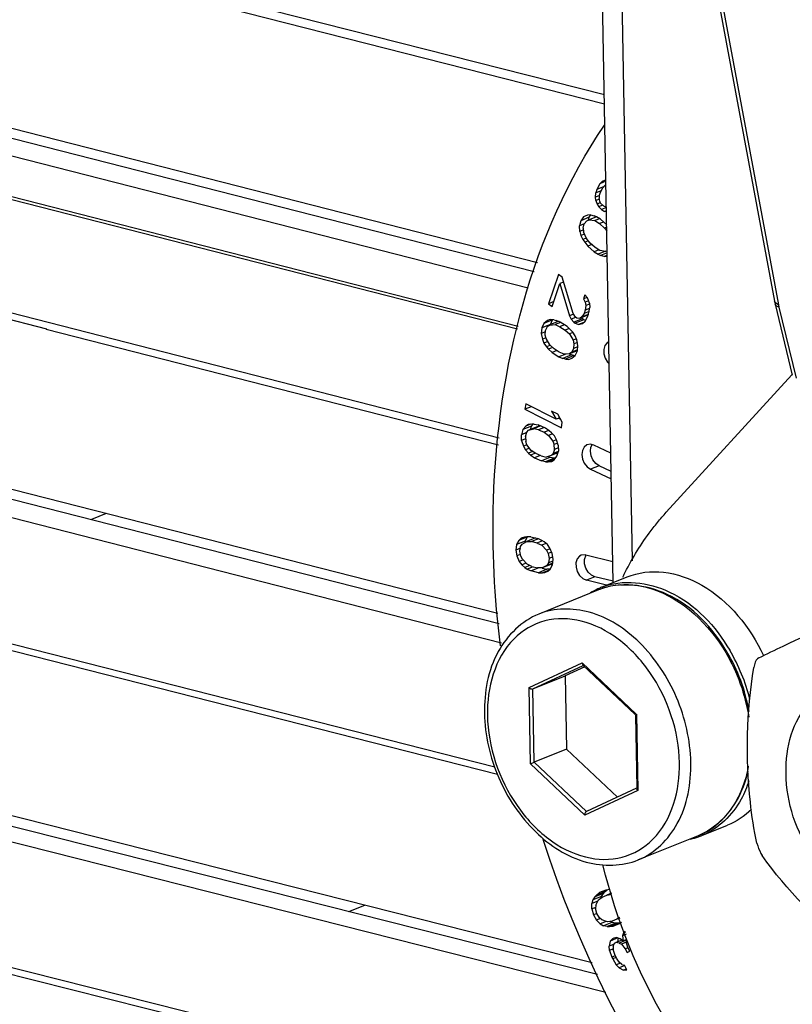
# Paper-space layout 'Sheet' of a CAD drawing. Header units: inches. Extents: x 0.2 to 10.8, y 0.2 to 8.3.
# Tile 211 of 256: x 1.277 to 1.393, y 6.544 to 6.691. Entities that reach past the tile are written whole.
import ezdxf

# ---------------------------------------------------------------- set-up
doc = ezdxf.new("R2010")
doc.units = ezdxf.units.IN
doc.header["$MEASUREMENT"] = 0
doc.layers.get('0').update_dxf_attribs({"lineweight": 5})
doc.layers.add('02___PRT_ALL_AXES', color=7, linetype='Continuous')

psp = doc.layouts.new('Sheet')

# ---------------------------------------------------------------- linework, layer by layer
at = {"color": 0, "linetype": 'ByBlock', "lineweight": -3}
for p, q in [((1.36609594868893, 6.607217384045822), (1.345831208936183, 7.724207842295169)), ((1.364775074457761, 6.68002384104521), (0.817720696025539, 6.819113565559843)), ((0.8185174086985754, 6.81765160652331), (1.364798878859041, 6.678711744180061)), ((0.8191333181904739, 6.79034299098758), (1.354308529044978, 6.653637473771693)), ((1.353409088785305, 6.651192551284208), (0.8178644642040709, 6.787936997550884)), ((1.365132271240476, 6.783825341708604), (1.390160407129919, 6.649248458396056)), ((1.365738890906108, 6.783282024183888), (1.390767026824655, 6.64870514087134)), ((1.351908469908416, 6.645461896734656), (0.8179754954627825, 6.781904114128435)), ((0.8182900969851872, 6.781446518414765), (1.351828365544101, 6.645102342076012)), ((1.365830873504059, 6.780068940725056), (1.368908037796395, 6.610455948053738)), ((1.349049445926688, 6.628792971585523), (0.8185871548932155, 6.764550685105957)), ((0.8193051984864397, 6.763265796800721), (1.281499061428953, 6.645114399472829)), ((1.354800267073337, 6.654974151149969), (1.017322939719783, 6.741159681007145)), ((0.8204357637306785, 6.736045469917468), (1.349046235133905, 6.601110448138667)), ((0.8191912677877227, 6.73364395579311), (1.349410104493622, 6.598230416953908)), ((1.348406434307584, 6.579642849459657), (0.819564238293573, 6.714491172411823)), ((0.8202804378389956, 6.713233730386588), (1.348828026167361, 6.578586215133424)), ((0.821267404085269, 6.685927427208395), (1.363767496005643, 6.548713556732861)), ((1.348861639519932, 6.602571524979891), (1.018338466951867, 6.686957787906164)), ((0.8202927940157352, 6.684009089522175), (1.36499302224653, 6.546032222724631)), ((1.364099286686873, 6.666766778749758), (1.363630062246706, 6.665921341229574)), ((1.365008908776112, 6.667134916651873), (1.364099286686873, 6.666766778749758)), ((1.364435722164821, 6.667088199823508), (1.364099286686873, 6.666766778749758)), ((1.364873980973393, 6.667308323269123), (1.364435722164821, 6.667088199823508)), ((1.364549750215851, 6.666154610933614), (1.364944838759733, 6.666581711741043)), ((1.365005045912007, 6.667347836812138), (1.364873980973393, 6.667308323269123)), ((1.365005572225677, 6.667318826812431), (1.364888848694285, 6.667271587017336)), ((1.363466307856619, 6.664772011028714), (1.363497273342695, 6.665397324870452)), ((1.363630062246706, 6.665921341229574), (1.363497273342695, 6.665397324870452)), ((1.364312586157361, 6.665727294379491), (1.363497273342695, 6.665397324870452)), ((1.364755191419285, 6.666376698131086), (1.363630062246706, 6.665921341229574)), ((1.364006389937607, 6.664890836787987), (1.364197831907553, 6.665520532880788)), ((1.364197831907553, 6.665520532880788), (1.364549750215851, 6.666154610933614)), ((1.378225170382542, 6.524042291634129), (0.8207083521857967, 6.664179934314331)), ((1.364040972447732, 6.66500458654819), (1.363466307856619, 6.664772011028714)), ((1.363493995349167, 6.664252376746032), (1.363466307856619, 6.664772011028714)), ((1.364034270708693, 6.66447103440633), (1.363493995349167, 6.664252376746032)), ((1.363493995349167, 6.664252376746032), (1.363682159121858, 6.663737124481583)), ((1.364187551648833, 6.66394166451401), (1.363682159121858, 6.663737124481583)), ((1.363682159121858, 6.663737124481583), (1.363928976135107, 6.663327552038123)), ((1.36451498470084, 6.663564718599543), (1.363928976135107, 6.663327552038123)), ((1.364006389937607, 6.664890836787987), (1.363990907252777, 6.664578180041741)), ((1.364077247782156, 6.664164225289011), (1.363990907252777, 6.664578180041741)), ((1.364222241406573, 6.66385595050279), (1.364077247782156, 6.664164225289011)), ((1.364629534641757, 6.663450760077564), (1.364222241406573, 6.66385595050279)), ((0.8214195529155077, 6.662964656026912), (1.379089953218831, 6.522859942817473)), ((1.362254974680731, 6.662095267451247), (1.36167674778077, 6.661821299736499)), ((1.362728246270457, 6.662146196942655), (1.362254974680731, 6.662095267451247)), ((1.362529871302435, 6.661762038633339), (1.362782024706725, 6.662106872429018)), ((1.362728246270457, 6.662146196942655), (1.36325431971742, 6.661991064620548)), ((1.363928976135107, 6.663327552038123), (1.364336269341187, 6.662922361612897)), ((1.365079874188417, 6.663223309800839), (1.364336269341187, 6.662922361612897)), ((1.364336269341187, 6.662922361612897), (1.364802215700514, 6.662622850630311)), ((1.364629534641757, 6.663450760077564), (1.365078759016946, 6.663284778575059)), ((1.365088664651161, 6.662738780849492), (1.364802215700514, 6.662622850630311)), ((1.365091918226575, 6.662559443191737), (1.364802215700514, 6.662622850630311)), ((1.361256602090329, 6.661246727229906), (1.361047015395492, 6.660483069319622)), ((1.361780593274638, 6.660779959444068), (1.361047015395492, 6.660483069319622)), ((1.36167674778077, 6.661821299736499), (1.361256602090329, 6.661246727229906)), ((1.362529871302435, 6.661762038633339), (1.361256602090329, 6.661246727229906)), ((1.361625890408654, 6.660121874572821), (1.361782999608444, 6.660774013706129)), ((1.361782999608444, 6.660774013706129), (1.362150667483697, 6.661237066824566)), ((1.362150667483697, 6.661237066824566), (1.362518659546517, 6.661382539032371)), ((1.362415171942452, 6.661344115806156), (1.362529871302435, 6.661762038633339)), ((1.363619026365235, 6.661827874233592), (1.362518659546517, 6.661382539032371)), ((1.362518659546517, 6.661382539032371), (1.363360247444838, 6.661261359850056)), ((1.363622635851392, 6.661818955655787), (1.36325431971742, 6.661991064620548)), ((1.364061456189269, 6.661545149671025), (1.363360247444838, 6.661261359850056)), ((1.363360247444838, 6.661261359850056), (1.364044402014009, 6.66080562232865)), ((1.364201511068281, 6.661457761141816), (1.363622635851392, 6.661818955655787)), ((1.364653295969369, 6.661052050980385), (1.364044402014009, 6.66080562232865)), ((1.364044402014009, 6.66080562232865), (1.364781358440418, 6.660143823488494)), ((1.365149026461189, 6.660606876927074), (1.364201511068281, 6.661457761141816)), ((1.361100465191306, 6.659641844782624), (1.361047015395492, 6.660483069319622)), ((1.36165194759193, 6.659865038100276), (1.361100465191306, 6.659641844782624)), ((1.361100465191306, 6.659641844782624), (1.361258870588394, 6.659023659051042)), ((1.36181969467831, 6.659250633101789), (1.361258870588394, 6.659023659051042)), ((1.361625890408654, 6.660121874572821), (1.361679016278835, 6.659598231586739)), ((1.362100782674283, 6.658584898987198), (1.361679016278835, 6.659598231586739)), ((1.365133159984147, 6.660286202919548), (1.364781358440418, 6.660143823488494)), ((1.364781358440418, 6.660143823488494), (1.365143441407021, 6.65971949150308)), ((1.361258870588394, 6.659023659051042), (1.361575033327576, 6.658422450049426)), ((1.362083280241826, 6.658628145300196), (1.361575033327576, 6.658422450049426)), ((1.361575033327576, 6.658422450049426), (1.36183839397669, 6.658027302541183)), ((1.362387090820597, 6.658249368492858), (1.36183839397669, 6.658027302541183)), ((1.36183839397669, 6.658027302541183), (1.362312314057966, 6.657443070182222)), ((1.362679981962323, 6.65790612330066), (1.362100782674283, 6.658584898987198)), ((1.36292120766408, 6.657689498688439), (1.362312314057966, 6.657443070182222)), ((1.363416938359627, 6.657244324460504), (1.362679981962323, 6.65790612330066)), ((1.362312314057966, 6.657443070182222), (1.363259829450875, 6.65659218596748)), ((1.363966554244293, 6.656878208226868), (1.363259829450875, 6.65659218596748)), ((1.363259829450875, 6.65659218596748), (1.363838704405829, 6.656230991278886)), ((1.364101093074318, 6.656788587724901), (1.363416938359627, 6.657244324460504)), ((1.364939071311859, 6.656676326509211), (1.363838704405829, 6.656230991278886)), ((1.363838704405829, 6.656230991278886), (1.364207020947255, 6.656058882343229)), ((1.364942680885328, 6.656667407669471), (1.364101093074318, 6.656788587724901)), ((1.365202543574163, 6.656461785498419), (1.364207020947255, 6.656058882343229)), ((1.36519698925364, 6.656767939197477), (1.364942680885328, 6.656667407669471)), ((1.364733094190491, 6.655903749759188), (1.364207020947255, 6.656058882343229)), ((1.365157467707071, 6.656075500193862), (1.364733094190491, 6.655903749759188)), ((1.364733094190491, 6.655903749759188), (1.365206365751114, 6.655954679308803)), ((1.357910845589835, 6.653223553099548), (1.356454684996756, 6.648856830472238)), ((1.357008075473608, 6.64845174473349), (1.358140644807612, 6.651848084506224)), ((1.358464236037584, 6.6528184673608), (1.357910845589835, 6.653223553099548)), ((1.358689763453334, 6.652070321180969), (1.358140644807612, 6.651848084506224)), ((1.358140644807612, 6.651848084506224), (1.359564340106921, 6.647033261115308)), ((1.36009861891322, 6.647396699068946), (1.358464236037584, 6.6528184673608)), ((1.358618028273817, 6.652041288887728), (1.358660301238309, 6.652168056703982)), ((1.357250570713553, 6.649178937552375), (1.356454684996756, 6.648856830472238)), ((1.36185480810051, 6.650185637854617), (1.361652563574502, 6.649579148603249)), ((1.362201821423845, 6.649801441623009), (1.361652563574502, 6.649579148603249)), ((1.361652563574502, 6.649579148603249), (1.36190369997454, 6.649093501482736)), ((1.3622570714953, 6.64974027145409), (1.36185480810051, 6.650185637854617)), ((1.362392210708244, 6.649291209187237), (1.36190369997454, 6.649093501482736)), ((1.36190369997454, 6.649093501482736), (1.362003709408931, 6.648567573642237)), ((1.362537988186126, 6.648931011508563), (1.3622570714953, 6.64974027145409)), ((1.362537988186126, 6.648931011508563), (1.362597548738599, 6.648283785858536)), ((1.39016040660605, 6.649248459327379), (1.390257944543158, 6.648793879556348)), ((1.390357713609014, 6.648921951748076), (1.390160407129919, 6.649248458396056)), ((1.390767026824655, 6.64870514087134), (1.390357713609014, 6.648921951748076)), ((1.356454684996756, 6.648856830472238), (1.357008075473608, 6.64845174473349)), ((1.360460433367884, 6.646830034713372), (1.36009861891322, 6.647396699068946)), ((1.36175034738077, 6.647394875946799), (1.361437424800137, 6.646869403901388)), ((1.361912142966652, 6.647880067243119), (1.36175034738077, 6.647394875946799)), ((1.362488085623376, 6.647693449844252), (1.36175034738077, 6.647394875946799)), ((1.362003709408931, 6.648567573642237), (1.361912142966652, 6.647880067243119)), ((1.362572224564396, 6.648147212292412), (1.361912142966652, 6.647880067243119)), ((1.362551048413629, 6.648789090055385), (1.362003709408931, 6.648567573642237)), ((1.362425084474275, 6.647353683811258), (1.362597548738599, 6.648283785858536)), ((1.390258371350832, 6.648792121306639), (1.392839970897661, 6.638169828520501)), ((1.390767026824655, 6.64870514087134), (1.390846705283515, 6.648334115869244)), ((1.390846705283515, 6.648334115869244), (1.393428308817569, 6.637711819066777)), ((1.357888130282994, 6.646174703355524), (1.355440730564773, 6.645238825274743)), ((1.355756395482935, 6.645920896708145), (1.355440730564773, 6.645238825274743)), ((1.357029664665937, 6.646436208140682), (1.355756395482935, 6.645920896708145)), ((1.356264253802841, 6.646330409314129), (1.355756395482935, 6.645920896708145)), ((1.356704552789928, 6.646488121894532), (1.356264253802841, 6.646330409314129)), ((1.357224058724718, 6.646446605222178), (1.356704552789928, 6.646488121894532)), ((1.356713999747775, 6.645754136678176), (1.357029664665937, 6.646436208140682)), ((1.357224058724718, 6.646446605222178), (1.357596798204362, 6.646352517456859)), ((1.35822266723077, 6.646044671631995), (1.357427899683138, 6.645723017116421)), ((1.358195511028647, 6.646111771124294), (1.357596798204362, 6.646352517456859)), ((1.358014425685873, 6.646184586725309), (1.357888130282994, 6.646174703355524)), ((1.359212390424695, 6.645451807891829), (1.358195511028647, 6.646111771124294)), ((1.360149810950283, 6.647270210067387), (1.359564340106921, 6.647033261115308)), ((1.359564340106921, 6.647033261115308), (1.359815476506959, 6.64654761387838)), ((1.360467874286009, 6.646811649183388), (1.359815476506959, 6.64654761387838)), ((1.359815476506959, 6.64654761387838), (1.360217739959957, 6.646102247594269)), ((1.361491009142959, 6.646617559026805), (1.360217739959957, 6.646102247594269)), ((1.360217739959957, 6.646102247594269), (1.360439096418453, 6.645940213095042)), ((1.361712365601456, 6.646455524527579), (1.360439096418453, 6.645940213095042)), ((1.360439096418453, 6.645940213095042), (1.360922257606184, 6.645737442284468)), ((1.360681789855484, 6.646668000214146), (1.360460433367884, 6.646830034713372)), ((1.361094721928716, 6.646667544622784), (1.360681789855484, 6.646668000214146)), ((1.361717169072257, 6.64605915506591), (1.360922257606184, 6.645737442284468)), ((1.362367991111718, 6.647182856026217), (1.361094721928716, 6.646667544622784)), ((1.361437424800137, 6.646869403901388), (1.361094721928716, 6.646667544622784)), ((1.361491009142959, 6.646617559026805), (1.361351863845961, 6.646771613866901)), ((1.362392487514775, 6.647255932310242), (1.361437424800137, 6.646869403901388)), ((1.361712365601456, 6.646455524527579), (1.361491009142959, 6.646617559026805)), ((1.361526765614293, 6.64589856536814), (1.361909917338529, 6.646221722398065)), ((1.361963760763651, 6.646350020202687), (1.361712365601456, 6.646455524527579)), ((1.361909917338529, 6.646221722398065), (1.362263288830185, 6.646868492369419)), ((1.362263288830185, 6.646868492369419), (1.362425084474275, 6.647353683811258)), ((1.281419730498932, 6.645062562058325), (1.348953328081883, 6.627798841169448)), ((1.355440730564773, 6.645238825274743), (1.355351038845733, 6.644410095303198)), ((1.35598945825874, 6.644668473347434), (1.355351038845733, 6.644410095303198)), ((1.355949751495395, 6.64416934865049), (1.356005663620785, 6.644872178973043)), ((1.356005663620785, 6.644872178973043), (1.35628754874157, 6.645428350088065)), ((1.35628754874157, 6.645428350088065), (1.356614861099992, 6.645659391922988)), ((1.356614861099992, 6.645659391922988), (1.357427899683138, 6.645723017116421)), ((1.356707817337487, 6.645697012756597), (1.356713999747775, 6.645754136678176)), ((1.357427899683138, 6.645723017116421), (1.358139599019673, 6.645408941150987)), ((1.358139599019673, 6.645408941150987), (1.358930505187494, 6.64489563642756)), ((1.358841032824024, 6.645692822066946), (1.358189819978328, 6.645429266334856)), ((1.359544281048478, 6.645144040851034), (1.358930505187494, 6.64489563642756)), ((1.358930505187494, 6.64489563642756), (1.359574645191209, 6.644329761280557)), ((1.359743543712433, 6.644959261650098), (1.359212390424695, 6.645451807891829)), ((1.360080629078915, 6.644534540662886), (1.359574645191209, 6.644329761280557)), ((1.360048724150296, 6.644613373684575), (1.359743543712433, 6.644959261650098)), ((1.360433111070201, 6.64406825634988), (1.360048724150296, 6.644613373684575)), ((1.360922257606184, 6.645737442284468), (1.361526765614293, 6.64589856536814)), ((1.355351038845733, 6.644410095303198), (1.355521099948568, 6.643560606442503)), ((1.356025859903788, 6.643764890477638), (1.355521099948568, 6.643560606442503)), ((1.355521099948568, 6.643560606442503), (1.355758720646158, 6.642962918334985)), ((1.356333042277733, 6.64319535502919), (1.355758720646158, 6.642962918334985)), ((1.356074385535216, 6.643644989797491), (1.355949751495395, 6.64416934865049)), ((1.356617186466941, 6.642701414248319), (1.356074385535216, 6.643644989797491)), ((1.359574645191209, 6.644329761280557), (1.360117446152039, 6.643386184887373)), ((1.360622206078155, 6.643590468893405), (1.360117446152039, 6.643386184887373)), ((1.360117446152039, 6.643386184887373), (1.36024208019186, 6.642861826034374)), ((1.360751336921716, 6.643067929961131), (1.36024208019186, 6.642861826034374)), ((1.360670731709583, 6.643470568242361), (1.360433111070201, 6.64406825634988)), ((1.360840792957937, 6.642621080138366), (1.360670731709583, 6.643470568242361)), ((1.355758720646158, 6.642962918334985), (1.356143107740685, 6.642417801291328)), ((1.356649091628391, 6.642622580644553), (1.356143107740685, 6.642417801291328)), ((1.356143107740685, 6.642417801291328), (1.356448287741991, 6.642071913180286)), ((1.357054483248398, 6.642317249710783), (1.356448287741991, 6.642071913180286)), ((1.356448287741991, 6.642071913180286), (1.356979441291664, 6.64157936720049)), ((1.357261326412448, 6.642135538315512), (1.356617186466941, 6.642701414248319)), ((1.357680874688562, 6.641863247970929), (1.356979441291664, 6.64157936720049)), ((1.356979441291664, 6.64157936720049), (1.357996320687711, 6.640919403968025)), ((1.358052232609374, 6.641622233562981), (1.357261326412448, 6.642135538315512)), ((1.358763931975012, 6.641308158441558), (1.358052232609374, 6.641622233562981)), ((1.360732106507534, 6.641839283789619), (1.359576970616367, 6.641371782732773)), ((1.359904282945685, 6.6416028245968), (1.359576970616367, 6.641371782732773)), ((1.360186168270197, 6.642158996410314), (1.359904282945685, 6.6416028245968)), ((1.360768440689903, 6.641952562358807), (1.359904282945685, 6.6416028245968)), ((1.36024208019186, 6.642861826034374), (1.360186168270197, 6.642158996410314)), ((1.360818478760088, 6.642414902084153), (1.360186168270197, 6.642158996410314)), ((1.360435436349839, 6.641110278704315), (1.360751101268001, 6.641792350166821)), ((1.360751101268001, 6.641792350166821), (1.360840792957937, 6.642621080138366)), ((1.359003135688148, 6.641326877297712), (1.357996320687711, 6.640919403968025)), ((1.357996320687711, 6.640919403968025), (1.358595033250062, 6.640678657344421)), ((1.359868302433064, 6.641193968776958), (1.358595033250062, 6.640678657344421)), ((1.358967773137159, 6.640584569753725), (1.358595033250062, 6.640678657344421)), ((1.359576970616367, 6.641371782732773), (1.358763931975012, 6.641308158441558)), ((1.360241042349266, 6.641099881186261), (1.358967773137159, 6.640584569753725)), ((1.358967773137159, 6.640584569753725), (1.359487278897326, 6.640543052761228)), ((1.359487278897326, 6.640543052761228), (1.359927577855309, 6.640700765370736)), ((1.359868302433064, 6.641193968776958), (1.359555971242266, 6.641319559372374)), ((1.360241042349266, 6.641099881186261), (1.359868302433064, 6.641193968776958)), ((1.359927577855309, 6.640700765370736), (1.360435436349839, 6.641110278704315)), ((1.360433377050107, 6.641084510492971), (1.360241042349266, 6.641099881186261)), ((1.362974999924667, 6.550447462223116), (1.020009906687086, 6.63723495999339)), ((1.353038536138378, 6.633878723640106), (1.352912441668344, 6.63307934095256)), ((1.353864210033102, 6.633464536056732), (1.352912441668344, 6.63307934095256)), ((1.352912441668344, 6.63307934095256), (1.358372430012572, 6.630340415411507)), ((1.357569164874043, 6.631605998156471), (1.353038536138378, 6.633878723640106)), ((1.357811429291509, 6.632347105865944), (1.3568820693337, 6.632813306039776)), ((1.3568820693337, 6.632813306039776), (1.357569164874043, 6.631605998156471)), ((1.358108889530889, 6.631824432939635), (1.357569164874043, 6.631605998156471)), ((1.358498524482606, 6.631139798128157), (1.357811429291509, 6.632347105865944)), ((1.358266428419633, 6.631547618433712), (1.357890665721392, 6.631736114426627)), ((1.352620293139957, 6.630052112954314), (1.352407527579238, 6.629290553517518)), ((1.353051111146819, 6.63057365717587), (1.352620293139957, 6.630052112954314)), ((1.353893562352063, 6.630567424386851), (1.352620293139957, 6.630052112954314)), ((1.353767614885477, 6.630863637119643), (1.353051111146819, 6.63057365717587)), ((1.353450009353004, 6.630823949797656), (1.353051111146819, 6.63057365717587)), ((1.353189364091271, 6.629655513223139), (1.353471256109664, 6.629958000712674)), ((1.353949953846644, 6.630886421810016), (1.353450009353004, 6.630823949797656)), ((1.35474452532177, 6.630473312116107), (1.353471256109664, 6.629958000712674)), ((1.353471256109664, 6.629958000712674), (1.354237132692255, 6.630187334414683)), ((1.353755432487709, 6.630073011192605), (1.353893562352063, 6.630567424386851)), ((1.353893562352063, 6.630567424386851), (1.354147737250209, 6.63087512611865)), ((1.35431693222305, 6.63086546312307), (1.353949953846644, 6.630886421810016)), ((1.355243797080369, 6.630594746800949), (1.354237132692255, 6.630187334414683)), ((1.35495512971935, 6.630009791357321), (1.354237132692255, 6.630187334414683)), ((1.35431693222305, 6.63086546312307), (1.354917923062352, 6.630740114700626)), ((1.355206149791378, 6.630611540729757), (1.35474452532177, 6.630473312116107)), ((1.35597097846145, 6.630270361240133), (1.354917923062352, 6.630740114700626)), ((1.355794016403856, 6.630349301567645), (1.35495512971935, 6.630009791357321)), ((1.35495512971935, 6.630009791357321), (1.35577417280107, 6.629644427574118)), ((1.356466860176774, 6.629924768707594), (1.35577417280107, 6.629644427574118)), ((1.356540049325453, 6.629873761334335), (1.35597097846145, 6.630270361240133)), ((1.35687510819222, 6.629581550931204), (1.356540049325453, 6.629873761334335)), ((1.358372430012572, 6.630340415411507), (1.358498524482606, 6.631139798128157)), ((1.353171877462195, 6.629599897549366), (1.352407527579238, 6.629290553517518)), ((1.352428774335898, 6.628424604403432), (1.352407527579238, 6.629290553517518)), ((1.353011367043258, 6.628660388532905), (1.352428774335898, 6.628424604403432)), ((1.352428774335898, 6.628424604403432), (1.352699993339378, 6.627589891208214)), ((1.352992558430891, 6.629029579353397), (1.353189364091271, 6.629655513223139)), ((1.352992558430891, 6.629029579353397), (1.353029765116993, 6.628299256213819)), ((1.353215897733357, 6.627787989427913), (1.353029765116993, 6.628299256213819)), ((1.35577417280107, 6.629644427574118), (1.356460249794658, 6.629195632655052)), ((1.357019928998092, 6.629422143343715), (1.356460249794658, 6.629195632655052)), ((1.356460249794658, 6.629195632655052), (1.357098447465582, 6.628339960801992)), ((1.3573112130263, 6.629101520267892), (1.35687510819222, 6.629581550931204)), ((1.357610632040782, 6.628547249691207), (1.357098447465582, 6.628339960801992)), ((1.357098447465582, 6.628339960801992), (1.357284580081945, 6.627828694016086)), ((1.357614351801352, 6.628538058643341), (1.3573112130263, 6.629101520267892)), ((1.357885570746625, 6.627703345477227), (1.357614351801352, 6.628538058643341)), ((1.353212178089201, 6.62779718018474), (1.352699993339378, 6.627589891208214)), ((1.352699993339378, 6.627589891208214), (1.353003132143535, 6.627026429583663)), ((1.353602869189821, 6.627269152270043), (1.353003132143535, 6.627026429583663)), ((1.353003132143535, 6.627026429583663), (1.353439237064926, 6.62654639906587)), ((1.35385409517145, 6.626932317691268), (1.353215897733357, 6.627787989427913)), ((1.354540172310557, 6.62648352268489), (1.35385409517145, 6.626932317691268)), ((1.357321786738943, 6.627098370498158), (1.357124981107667, 6.626472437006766)), ((1.357757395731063, 6.628020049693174), (1.357284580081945, 6.627828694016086)), ((1.357321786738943, 6.627098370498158), (1.357284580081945, 6.627828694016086)), ((1.357894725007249, 6.627330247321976), (1.357321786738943, 6.627098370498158)), ((1.357694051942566, 6.626075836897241), (1.357906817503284, 6.626837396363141)), ((1.357885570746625, 6.627703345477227), (1.357906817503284, 6.626837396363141)), ((1.362763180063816, 6.627445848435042), (1.362937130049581, 6.627790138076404)), ((1.36574534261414, 6.626542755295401), (1.363186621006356, 6.627728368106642)), ((1.354059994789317, 6.626797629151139), (1.353439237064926, 6.62654639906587)), ((1.353439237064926, 6.62654639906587), (1.353774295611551, 6.626254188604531)), ((1.354464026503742, 6.626533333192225), (1.353774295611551, 6.626254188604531)), ((1.353774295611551, 6.626254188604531), (1.354343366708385, 6.625857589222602)), ((1.355182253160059, 6.626197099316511), (1.354343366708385, 6.625857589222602)), ((1.354343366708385, 6.625857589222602), (1.355396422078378, 6.625387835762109)), ((1.355359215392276, 6.626118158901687), (1.354540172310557, 6.62648352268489)), ((1.355359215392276, 6.626118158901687), (1.356077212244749, 6.625940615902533)), ((1.356628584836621, 6.625886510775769), (1.355396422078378, 6.625387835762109)), ((1.35599741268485, 6.625262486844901), (1.355396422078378, 6.625387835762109)), ((1.357270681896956, 6.625777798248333), (1.35599741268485, 6.625262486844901)), ((1.356843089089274, 6.626169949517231), (1.356077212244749, 6.625940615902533)), ((1.357245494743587, 6.62559812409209), (1.356364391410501, 6.625241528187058)), ((1.356669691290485, 6.625903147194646), (1.356381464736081, 6.6260317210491)), ((1.357270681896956, 6.625777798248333), (1.356669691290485, 6.625903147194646)), ((1.357832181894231, 6.626570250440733), (1.356843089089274, 6.626169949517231)), ((1.357124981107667, 6.626472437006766), (1.356843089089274, 6.626169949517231)), ((1.35686433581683, 6.625304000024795), (1.357263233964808, 6.625554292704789)), ((1.357891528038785, 6.626782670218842), (1.357124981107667, 6.626472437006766)), ((1.357263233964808, 6.625554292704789), (1.357694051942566, 6.626075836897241)), ((1.357439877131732, 6.625768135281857), (1.357270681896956, 6.625777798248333)), ((1.35599741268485, 6.625262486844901), (1.356364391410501, 6.625241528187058)), ((1.356364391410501, 6.625241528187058), (1.35686433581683, 6.625304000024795)), ((1.363992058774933, 6.624646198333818), (1.362718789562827, 6.624130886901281)), ((1.362718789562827, 6.624130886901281), (1.365815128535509, 6.622696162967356)), ((1.365794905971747, 6.623810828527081), (1.363992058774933, 6.624646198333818)), ((1.290367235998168, 6.617504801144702), (1.288223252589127, 6.616636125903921)), ((1.353294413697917, 6.614019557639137), (1.352021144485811, 6.613504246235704)), ((1.352367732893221, 6.61384233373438), (1.352021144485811, 6.613504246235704)), ((1.352835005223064, 6.614009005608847), (1.352367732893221, 6.61384233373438)), ((1.353186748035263, 6.614062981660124), (1.352835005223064, 6.614009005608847)), ((1.3529529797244, 6.613397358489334), (1.353294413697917, 6.614019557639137)), ((1.353774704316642, 6.614058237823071), (1.353186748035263, 6.614062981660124)), ((1.354472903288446, 6.613868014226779), (1.353199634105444, 6.613352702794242)), ((1.353774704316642, 6.614058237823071), (1.35483766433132, 6.613793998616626)), ((1.354947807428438, 6.613740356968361), (1.353905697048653, 6.613318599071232)), ((1.355430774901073, 6.613505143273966), (1.35483766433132, 6.613793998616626)), ((1.351679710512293, 6.612882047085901), (1.351577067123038, 6.612059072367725)), ((1.352231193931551, 6.612323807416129), (1.351577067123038, 6.612059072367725)), ((1.352021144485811, 6.613504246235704), (1.351679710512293, 6.612882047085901)), ((1.3529529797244, 6.613397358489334), (1.351679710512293, 6.612882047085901)), ((1.352167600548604, 6.611912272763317), (1.352272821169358, 6.61259319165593)), ((1.352272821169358, 6.61259319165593), (1.35250130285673, 6.61296063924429)), ((1.35250130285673, 6.61296063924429), (1.353199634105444, 6.613352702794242)), ((1.352928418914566, 6.613200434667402), (1.3529529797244, 6.613397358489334)), ((1.353199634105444, 6.613352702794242), (1.353905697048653, 6.613318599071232)), ((1.354732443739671, 6.613113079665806), (1.353905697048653, 6.613318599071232)), ((1.354732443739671, 6.613113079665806), (1.355443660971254, 6.612794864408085)), ((1.355535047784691, 6.6134379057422), (1.354771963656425, 6.613129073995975)), ((1.355787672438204, 6.613275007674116), (1.355430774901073, 6.613505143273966)), ((1.356061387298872, 6.613044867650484), (1.355443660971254, 6.612794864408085)), ((1.355443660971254, 6.612794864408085), (1.356162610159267, 6.61205048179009)), ((1.356265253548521, 6.612873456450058), (1.355787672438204, 6.613275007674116)), ((1.356669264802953, 6.612255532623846), (1.356162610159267, 6.61205048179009)), ((1.356627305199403, 6.612359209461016), (1.356265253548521, 6.612873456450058)), ((1.356994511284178, 6.611560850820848), (1.356627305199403, 6.612359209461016)), ((1.351577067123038, 6.612059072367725), (1.351710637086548, 6.611177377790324)), ((1.35221419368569, 6.61138117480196), (1.351710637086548, 6.611177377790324)), ((1.351710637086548, 6.611177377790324), (1.352077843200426, 6.610379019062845)), ((1.352298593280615, 6.611172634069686), (1.352167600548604, 6.611912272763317)), ((1.352542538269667, 6.610687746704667), (1.352298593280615, 6.611172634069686)), ((1.353261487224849, 6.609943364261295), (1.352542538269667, 6.610687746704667)), ((1.356162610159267, 6.61205048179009), (1.356406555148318, 6.611565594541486)), ((1.356872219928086, 6.611754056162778), (1.356406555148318, 6.611565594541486)), ((1.356406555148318, 6.611565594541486), (1.356537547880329, 6.610825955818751)), ((1.356537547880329, 6.610825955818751), (1.35643232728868, 6.610145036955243)), ((1.357073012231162, 6.611042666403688), (1.356537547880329, 6.610825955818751)), ((1.357128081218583, 6.610679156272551), (1.356994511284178, 6.611560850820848)), ((1.357025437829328, 6.609856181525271), (1.357128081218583, 6.610679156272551)), ((1.362027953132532, 6.611346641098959), (1.361312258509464, 6.611305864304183)), ((1.361810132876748, 6.610666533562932), (1.362057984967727, 6.611339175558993)), ((1.362027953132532, 6.611346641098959), (1.366039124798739, 6.610349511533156)), ((1.352543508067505, 6.61056748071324), (1.352077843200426, 6.610379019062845)), ((1.352077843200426, 6.610379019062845), (1.352439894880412, 6.609864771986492)), ((1.353085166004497, 6.61012592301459), (1.352439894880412, 6.609864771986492)), ((1.352439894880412, 6.609864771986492), (1.352917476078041, 6.609463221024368)), ((1.353661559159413, 6.609764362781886), (1.352917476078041, 6.609463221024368)), ((1.352917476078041, 6.609463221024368), (1.353274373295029, 6.609233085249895)), ((1.353972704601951, 6.609625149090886), (1.353261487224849, 6.609943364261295)), ((1.354140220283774, 6.609583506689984), (1.353274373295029, 6.609233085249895)), ((1.353274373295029, 6.609233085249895), (1.353867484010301, 6.608944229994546)), ((1.355016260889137, 6.609409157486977), (1.353867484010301, 6.608944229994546)), ((1.353972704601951, 6.609625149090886), (1.354799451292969, 6.609419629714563)), ((1.355505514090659, 6.609385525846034), (1.354799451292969, 6.609419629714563)), ((1.356203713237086, 6.609195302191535), (1.35493044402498, 6.608679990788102)), ((1.35550161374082, 6.609369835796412), (1.356203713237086, 6.609195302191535)), ((1.356778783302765, 6.609900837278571), (1.355505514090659, 6.609385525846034)), ((1.356203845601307, 6.609777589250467), (1.355505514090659, 6.609385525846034)), ((1.35664073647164, 6.609191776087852), (1.356203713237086, 6.609195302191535)), ((1.35643232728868, 6.610145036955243), (1.356203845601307, 6.609777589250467)), ((1.35705879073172, 6.610123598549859), (1.356203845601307, 6.609777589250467)), ((1.356337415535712, 6.60889589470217), (1.356684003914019, 6.609233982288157)), ((1.357094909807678, 6.610413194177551), (1.35643232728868, 6.610145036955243)), ((1.356684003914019, 6.609233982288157), (1.357025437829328, 6.609856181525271)), ((1.356778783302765, 6.609900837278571), (1.357049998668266, 6.610053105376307)), ((1.35493044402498, 6.608679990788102), (1.353867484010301, 6.608944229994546)), ((1.35493044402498, 6.608679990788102), (1.35551840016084, 6.608675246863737)), ((1.356531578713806, 6.609085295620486), (1.35551840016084, 6.608675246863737)), ((1.35551840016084, 6.608675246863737), (1.355870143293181, 6.608729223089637)), ((1.355870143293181, 6.608729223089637), (1.356337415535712, 6.60889589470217)), ((1.363369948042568, 6.608073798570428), (1.362096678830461, 6.607558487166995)), ((1.366092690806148, 6.607396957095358), (1.363369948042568, 6.608073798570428)), ((1.365096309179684, 6.606812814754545), (1.362096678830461, 6.607558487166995)), ((1.353534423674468, 6.591524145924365), (1.361449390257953, 6.59521737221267)), ((1.354101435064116, 6.591331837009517), (1.361591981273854, 6.594827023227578)), ((1.361838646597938, 6.594642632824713), (1.358939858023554, 6.59329002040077)), ((1.361449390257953, 6.59521737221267), (1.36953155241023, 6.587574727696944)), ((1.361449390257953, 6.59521737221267), (1.361551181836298, 6.594914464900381)), ((1.361585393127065, 6.594882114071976), (1.369394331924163, 6.587497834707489)), ((1.354101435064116, 6.591331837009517), (1.358939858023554, 6.59329002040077)), ((1.358939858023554, 6.59329002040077), (1.359138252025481, 6.582354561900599)), ((1.353740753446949, 6.580151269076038), (1.353534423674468, 6.591524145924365)), ((1.354299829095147, 6.58039637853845), (1.354101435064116, 6.591331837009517)), ((1.369570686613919, 6.587537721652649), (1.369428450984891, 6.587465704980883)), ((1.369429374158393, 6.587414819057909), (1.3696270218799, 6.576520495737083)), ((1.369570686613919, 6.587537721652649), (1.369777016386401, 6.576164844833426)), ((1.359138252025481, 6.582354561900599), (1.354299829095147, 6.58039637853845)), ((1.359138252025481, 6.582354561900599), (1.366734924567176, 6.575171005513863)), ((1.353740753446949, 6.580151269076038), (1.354299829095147, 6.58039637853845)), ((1.353740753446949, 6.580151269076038), (1.361862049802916, 6.57247161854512)), ((1.354299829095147, 6.58039637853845), (1.362108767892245, 6.573012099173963)), ((1.369777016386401, 6.576164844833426), (1.361862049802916, 6.57247161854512)), ((1.3695931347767, 6.576504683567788), (1.362099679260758, 6.573008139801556)), ((1.369777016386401, 6.576164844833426), (1.369628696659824, 6.576428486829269)), ((1.364628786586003, 6.560797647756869), (1.363355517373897, 6.560282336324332)), ((1.364880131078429, 6.56106484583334), (1.363606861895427, 6.560549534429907)), ((1.36406378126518, 6.560902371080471), (1.363606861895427, 6.560549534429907)), ((1.364988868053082, 6.56128774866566), (1.36406378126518, 6.560902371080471)), ((1.364331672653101, 6.560348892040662), (1.364628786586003, 6.560797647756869)), ((1.364628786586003, 6.560797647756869), (1.364880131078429, 6.56106484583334)), ((1.364880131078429, 6.56106484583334), (1.365205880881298, 6.561316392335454)), ((1.365559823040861, 6.561363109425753), (1.364988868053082, 6.56128774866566)), ((1.365853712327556, 6.560827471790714), (1.365171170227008, 6.560551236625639)), ((1.365171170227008, 6.560551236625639), (1.365844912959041, 6.56066941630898)), ((1.3628978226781, 6.558466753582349), (1.362921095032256, 6.559288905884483)), ((1.363058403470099, 6.559833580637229), (1.362921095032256, 6.559288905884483)), ((1.363788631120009, 6.559640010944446), (1.362921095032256, 6.559288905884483)), ((1.364331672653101, 6.560348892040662), (1.363058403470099, 6.559833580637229)), ((1.363355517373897, 6.560282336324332), (1.363058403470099, 6.559833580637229)), ((1.363606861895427, 6.560549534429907), (1.363355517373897, 6.560282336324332)), ((1.363503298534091, 6.55904396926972), (1.363891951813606, 6.559855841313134)), ((1.363891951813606, 6.559855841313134), (1.364451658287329, 6.560251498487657)), ((1.364275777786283, 6.560127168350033), (1.364331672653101, 6.560348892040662)), ((1.364451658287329, 6.560251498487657), (1.365171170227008, 6.560551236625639)), ((1.326646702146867, 6.558091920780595), (1.328998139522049, 6.55905020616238)), ((1.363479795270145, 6.558702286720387), (1.3628978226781, 6.558466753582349)), ((1.3628978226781, 6.558466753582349), (1.363137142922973, 6.557591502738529)), ((1.363653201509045, 6.557800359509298), (1.363137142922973, 6.557591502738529)), ((1.363503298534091, 6.55904396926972), (1.36346877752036, 6.55854211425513)), ((1.363651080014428, 6.557805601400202), (1.36346877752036, 6.55854211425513)), ((1.364038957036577, 6.557154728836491), (1.363651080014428, 6.557805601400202)), ((1.363137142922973, 6.557591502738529), (1.363582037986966, 6.556801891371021)), ((1.364169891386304, 6.55703980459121), (1.363582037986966, 6.556801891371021)), ((1.363582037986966, 6.556801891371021), (1.364175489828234, 6.556236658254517)), ((1.364415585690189, 6.556824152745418), (1.364038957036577, 6.557154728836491)), ((1.365062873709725, 6.556595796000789), (1.364175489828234, 6.556236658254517)), ((1.364175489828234, 6.556236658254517), (1.364654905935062, 6.555948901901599)), ((1.365260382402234, 6.556526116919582), (1.364415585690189, 6.556824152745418)), ((1.365896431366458, 6.556451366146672), (1.364654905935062, 6.555948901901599)), ((1.366453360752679, 6.556358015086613), (1.365180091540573, 6.55584270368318)), ((1.365934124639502, 6.556644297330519), (1.365260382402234, 6.556526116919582)), ((1.366818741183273, 6.55634773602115), (1.365545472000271, 6.555832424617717)), ((1.365928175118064, 6.556464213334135), (1.365697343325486, 6.556602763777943)), ((1.366453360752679, 6.556358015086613), (1.365928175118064, 6.556464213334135)), ((1.366653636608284, 6.556944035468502), (1.365934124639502, 6.556644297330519)), ((1.36611642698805, 6.555907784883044), (1.367041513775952, 6.556293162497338)), ((1.366818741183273, 6.55634773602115), (1.366453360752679, 6.556358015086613)), ((1.367030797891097, 6.557210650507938), (1.366653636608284, 6.556944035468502)), ((1.367070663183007, 6.557112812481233), (1.366653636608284, 6.556944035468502)), ((1.367172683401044, 6.556394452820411), (1.366818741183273, 6.55634773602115)), ((1.367041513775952, 6.556293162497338), (1.367317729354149, 6.556506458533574)), ((1.365180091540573, 6.55584270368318), (1.364654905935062, 6.555948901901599)), ((1.365180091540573, 6.55584270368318), (1.365545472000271, 6.555832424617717)), ((1.365545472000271, 6.555832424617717), (1.36611642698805, 6.555907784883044)), ((1.367656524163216, 6.554894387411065), (1.367485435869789, 6.554468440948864)), ((1.367880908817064, 6.555124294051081), (1.367656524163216, 6.554894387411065)), ((1.367929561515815, 6.55500488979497), (1.367656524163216, 6.554894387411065)), ((1.365639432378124, 6.553679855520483), (1.365495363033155, 6.55293068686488)), ((1.366795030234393, 6.554147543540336), (1.365639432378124, 6.553679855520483)), ((1.365972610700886, 6.554021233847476), (1.365639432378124, 6.553679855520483)), ((1.366170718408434, 6.554123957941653), (1.365972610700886, 6.554021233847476)), ((1.36611670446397, 6.552915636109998), (1.366287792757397, 6.553341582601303)), ((1.366629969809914, 6.554193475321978), (1.366170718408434, 6.554123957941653)), ((1.366287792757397, 6.553341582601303), (1.366485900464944, 6.553444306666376)), ((1.367413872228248, 6.553819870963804), (1.366485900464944, 6.553444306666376)), ((1.367008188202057, 6.553377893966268), (1.366485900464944, 6.553444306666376)), ((1.366629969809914, 6.554193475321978), (1.367053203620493, 6.554075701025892)), ((1.366792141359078, 6.553568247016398), (1.366895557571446, 6.554106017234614)), ((1.368029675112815, 6.553791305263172), (1.367008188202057, 6.553377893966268)), ((1.367008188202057, 6.553377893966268), (1.367332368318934, 6.553208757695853)), ((1.367602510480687, 6.553686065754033), (1.367053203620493, 6.554075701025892)), ((1.3680531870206, 6.553500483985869), (1.367332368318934, 6.553208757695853)), ((1.368054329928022, 6.554698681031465), (1.367485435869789, 6.554468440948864)), ((1.367485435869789, 6.554468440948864), (1.367602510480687, 6.553686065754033)), ((1.368030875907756, 6.553859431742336), (1.367602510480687, 6.553686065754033)), ((1.368034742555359, 6.554078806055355), (1.36802574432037, 6.553568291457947)), ((1.368304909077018, 6.552701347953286), (1.36802574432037, 6.553568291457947)), ((1.366244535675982, 6.553233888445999), (1.365495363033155, 6.55293068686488)), ((1.365549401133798, 6.552284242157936), (1.365495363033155, 6.55293068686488)), ((1.366071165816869, 6.552495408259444), (1.365549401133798, 6.552284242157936)), ((1.365549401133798, 6.552284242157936), (1.365891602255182, 6.551281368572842)), ((1.36611670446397, 6.552915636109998), (1.366107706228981, 6.55240512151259)), ((1.366323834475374, 6.551674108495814), (1.366107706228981, 6.55240512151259)), ((1.367332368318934, 6.553208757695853), (1.367908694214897, 6.552495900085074)), ((1.368320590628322, 6.552662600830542), (1.367908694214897, 6.552495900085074)), ((1.367908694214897, 6.552495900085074), (1.368160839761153, 6.551952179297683)), ((1.368160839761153, 6.551952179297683), (1.368557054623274, 6.552157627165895)), ((1.368557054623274, 6.552157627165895), (1.368304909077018, 6.552701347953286)), ((1.366399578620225, 6.551486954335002), (1.365891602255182, 6.551281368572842)), ((1.365891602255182, 6.551281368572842), (1.36601767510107, 6.55100950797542)), ((1.366511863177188, 6.551209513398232), (1.36601767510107, 6.55100950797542)), ((1.36601767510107, 6.55100950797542), (1.366557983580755, 6.550109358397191)), ((1.366575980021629, 6.551130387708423), (1.366323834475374, 6.551674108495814)), ((1.367172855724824, 6.55035820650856), (1.366557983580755, 6.550109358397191)), ((1.366990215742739, 6.55050209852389), (1.366575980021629, 6.551130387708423)), ((1.367377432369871, 6.550197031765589), (1.366990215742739, 6.55050209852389)), ((1.366557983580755, 6.550109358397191), (1.367008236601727, 6.549668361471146)), ((1.367832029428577, 6.550001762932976), (1.367008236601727, 6.549668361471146)), ((1.367008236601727, 6.549668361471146), (1.367656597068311, 6.549330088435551)), ((1.367377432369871, 6.550197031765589), (1.367800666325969, 6.550079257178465)), ((1.368040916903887, 6.549485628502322), (1.367656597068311, 6.549330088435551)), ((1.367656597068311, 6.549330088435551), (1.368115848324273, 6.549399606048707)), ((1.368115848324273, 6.549399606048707), (1.367800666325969, 6.550079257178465))]:
    psp.add_line(p, q, dxfattribs=at)
for points in [[(1.390846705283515, 6.648334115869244), (1.390448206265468, 6.648515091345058), (1.390258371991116, 6.648792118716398)], [(1.365455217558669, 6.643165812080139), (1.365191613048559, 6.64301224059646), (1.364855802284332, 6.642596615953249), (1.364682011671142, 6.642026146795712), (1.364691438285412, 6.641370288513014), (1.364882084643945, 6.640708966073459), (1.365236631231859, 6.640112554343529), (1.365503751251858, 6.639859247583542)], [(1.362202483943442, 6.627783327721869), (1.362150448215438, 6.627760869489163), (1.361752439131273, 6.62744446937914), (1.361493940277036, 6.626943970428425), (1.361410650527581, 6.626321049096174), (1.361512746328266, 6.625651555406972), (1.361786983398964, 6.625016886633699), (1.362206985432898, 6.624485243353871), (1.362718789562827, 6.624130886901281)], [(1.363186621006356, 6.627728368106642), (1.362648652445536, 6.627861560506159), (1.362202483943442, 6.627783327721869)], [(1.363992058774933, 6.624646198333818), (1.363482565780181, 6.624998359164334), (1.363065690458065, 6.625523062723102), (1.362790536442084, 6.626151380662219), (1.362684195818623, 6.626820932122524), (1.362763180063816, 6.627445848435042)], [(1.361312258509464, 6.611305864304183), (1.361043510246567, 6.611148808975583), (1.360712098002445, 6.610736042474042), (1.360538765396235, 6.610165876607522), (1.360548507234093, 6.609509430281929), (1.360740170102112, 6.608846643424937), (1.361089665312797, 6.608257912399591), (1.36156236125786, 6.60780719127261), (1.362096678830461, 6.607558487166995)], [(1.363369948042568, 6.608073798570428), (1.362838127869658, 6.608320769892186), (1.362369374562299, 6.608765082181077), (1.362019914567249, 6.609347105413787), (1.361824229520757, 6.610009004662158), (1.361810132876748, 6.610666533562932)], [(1.387828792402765, 6.595968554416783), (1.38763427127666, 6.59582524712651), (1.387457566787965, 6.595599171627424), (1.387306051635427, 6.595304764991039), (1.387179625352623, 6.594940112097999), (1.387087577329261, 6.594519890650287)], [(1.353534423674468, 6.591524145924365), (1.353652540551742, 6.591431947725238), (1.353780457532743, 6.591364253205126), (1.353904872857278, 6.591324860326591), (1.354014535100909, 6.59131465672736), (1.354101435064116, 6.591331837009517)], [(1.361862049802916, 6.57247161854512), (1.3618738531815, 6.572622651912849), (1.361911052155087, 6.572762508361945), (1.361967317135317, 6.572879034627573), (1.362035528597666, 6.57296366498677), (1.362099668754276, 6.573008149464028)], [(1.387563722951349, 6.568274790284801), (1.38766801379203, 6.567896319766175), (1.387805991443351, 6.567510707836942), (1.387968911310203, 6.567136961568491), (1.388157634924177, 6.566774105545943), (1.388364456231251, 6.566442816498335)]]:
    psp.add_lwpolyline(points, dxfattribs=at)
for centre, radius, start, end in [((1.367859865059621, 6.596328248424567), 0.0105555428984, 102.0781985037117, 112.0070128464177), ((1.367935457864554, 6.595944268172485), 0.0109468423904, 93.80542495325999, 102.0445588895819)]:
    psp.add_arc(centre, radius, start, end, dxfattribs=at)
for points, knots in [([(1.349259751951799, 6.597755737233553), (1.348373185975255, 6.604972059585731), (1.346967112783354, 6.631592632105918), (1.353877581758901, 6.659402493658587), (1.364782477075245, 6.675516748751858)], [0, 0, 0, 0, 0.272022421, 1, 1, 1, 1]), ([(1.383078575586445, 6.596867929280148), (1.38097400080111, 6.600407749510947), (1.375603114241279, 6.606355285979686), (1.36708619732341, 6.607402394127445), (1.363904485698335, 6.606114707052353)], [0, 0, 0, 0, 0.5454129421, 1, 1, 1, 1]), ([(1.36720893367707, 6.606866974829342), (1.367289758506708, 6.606872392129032), (1.367451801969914, 6.606881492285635), (1.367614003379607, 6.606887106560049), (1.367695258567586, 6.606889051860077)], [0, 0, 0, 0, 0.4991610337, 1, 1, 1, 1]), ([(1.367695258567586, 6.606889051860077), (1.3690975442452, 6.606922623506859), (1.375395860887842, 6.605902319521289), (1.380424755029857, 6.600941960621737), (1.382894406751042, 6.596761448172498)], [0, 0, 0, 0, 0.2241364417, 1, 1, 1, 1]), ([(1.377684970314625, 6.580358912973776), (1.377624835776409, 6.583673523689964), (1.376101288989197, 6.590301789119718), (1.370741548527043, 6.598410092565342), (1.363222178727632, 6.603467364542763), (1.357317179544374, 6.60344861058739), (1.354991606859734, 6.602507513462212)], [0, 0, 0, 0, 0.2754014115, 0.5489396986, 0.7915874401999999, 1, 1, 1, 1]), ([(1.387828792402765, 6.595968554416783), (1.38904352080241, 6.596564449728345), (1.395104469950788, 6.599464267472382), (1.401206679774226, 6.602276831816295), (1.406094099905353, 6.604491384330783)], [0, 0, 0, 0, 0.2013792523, 1, 1, 1, 1]), ([(1.354991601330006, 6.602507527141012), (1.352442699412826, 6.601475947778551), (1.3478547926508, 6.596942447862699), (1.346822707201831, 6.590841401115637), (1.346879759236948, 6.58769669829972)], [0, 0, 0, 0, 0.4664558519, 1, 1, 1, 1]), ([(1.37599583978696, 6.580279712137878), (1.375909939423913, 6.58501453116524), (1.373508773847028, 6.592169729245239), (1.367280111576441, 6.598894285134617), (1.36168930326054, 6.601837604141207), (1.35579911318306, 6.60200352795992), (1.348913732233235, 6.597924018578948), (1.347242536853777, 6.591436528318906), (1.347315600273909, 6.587409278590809)], [0, 0, 0, 0, 0.2838364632, 0.4208675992, 0.5435384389, 0.6526921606, 0.7585799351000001, 1, 1, 1, 1]), ([(1.387563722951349, 6.568274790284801), (1.387097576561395, 6.570298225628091), (1.385830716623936, 6.578996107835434), (1.386008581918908, 6.587907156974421), (1.387087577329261, 6.594519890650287)], [0, 0, 0, 0, 0.236587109, 1, 1, 1, 1]), ([(1.346879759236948, 6.58769669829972), (1.346939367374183, 6.584411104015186), (1.348452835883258, 6.577840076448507), (1.3538177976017, 6.569783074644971), (1.361444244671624, 6.564755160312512), (1.367446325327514, 6.564827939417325), (1.369847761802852, 6.565799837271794)], [0, 0, 0, 0, 0.2721530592, 0.5424666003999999, 0.7854457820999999, 1, 1, 1, 1]), ([(1.347315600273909, 6.587409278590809), (1.347401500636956, 6.582674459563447), (1.349802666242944, 6.575519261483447), (1.356031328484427, 6.568794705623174), (1.361622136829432, 6.56585138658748), (1.367512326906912, 6.56568546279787), (1.374397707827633, 6.569764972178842), (1.376068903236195, 6.576252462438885), (1.37599583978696, 6.580279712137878)], [0, 0, 0, 0, 0.2838364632, 0.4208675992, 0.5435384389, 0.6526921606, 0.7585799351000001, 1, 1, 1, 1]), ([(1.36984775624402, 6.565799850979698), (1.372305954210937, 6.566794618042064), (1.376764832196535, 6.571267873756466), (1.377741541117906, 6.577240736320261), (1.377684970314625, 6.580358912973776)], [0, 0, 0, 0, 0.4595495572, 1, 1, 1, 1]), ([(1.386272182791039, 6.579784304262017), (1.385855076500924, 6.577485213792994), (1.384283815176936, 6.573185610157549), (1.380683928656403, 6.570185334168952), (1.378760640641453, 6.56940703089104)], [0, 0, 0, 0, 0.5296753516, 1, 1, 1, 1]), ([(1.37876064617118, 6.569407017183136), (1.379683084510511, 6.569780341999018), (1.383350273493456, 6.571879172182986), (1.385549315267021, 6.575962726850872), (1.386268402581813, 6.579057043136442)], [0, 0, 0, 0, 0.2385296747, 1, 1, 1, 1]), ([(1.442763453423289, 6.476259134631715), (1.433189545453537, 6.478639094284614), (1.392950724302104, 6.496661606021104), (1.365840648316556, 6.536888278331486), (1.355629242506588, 6.568857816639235)], [0, 0, 0, 0, 0.2271744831, 1, 1, 1, 1]), ([(1.407105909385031, 6.548720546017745), (1.405202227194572, 6.549971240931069), (1.398300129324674, 6.555127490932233), (1.391966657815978, 6.561220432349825), (1.388364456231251, 6.566442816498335)], [0, 0, 0, 0, 0.2641815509, 1, 1, 1, 1])]:
    psp.add_open_spline(points, degree=3, knots=knots, dxfattribs=at)
for points in [[(1.382894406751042, 6.596761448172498), (1.38462744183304, 6.593827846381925), (1.38582321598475, 6.5905035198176), (1.386329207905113, 6.587134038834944)], [(1.386399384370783, 6.587977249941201), (1.385842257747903, 6.591091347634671), (1.384695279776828, 6.594148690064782), (1.383078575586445, 6.596867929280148)]]:
    psp.add_open_spline(points, degree=3, dxfattribs=at)
at = {"layer": '02___PRT_ALL_AXES', "color": 0, "linetype": 'ByBlock', "lineweight": -3}
for p, q in [((1.374022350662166, 6.617704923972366), (1.392786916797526, 6.638218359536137)), ((1.364338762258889, 6.606506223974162), (1.368158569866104, 6.608052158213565)), ((1.363904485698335, 6.606114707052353), (1.354991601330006, 6.602507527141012)), ((1.379344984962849, 6.569427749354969), (1.383164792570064, 6.570973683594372)), ((1.37876064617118, 6.569407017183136), (1.369847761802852, 6.565799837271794))]:
    psp.add_line(p, q, dxfattribs=at)
for centre, radius, start, end in [((1.408212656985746, 6.588305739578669), 0.04520967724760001, 153.6926677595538, 154.2145009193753), ((1.36835076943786, 6.596613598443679), 0.0106754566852, 115.080877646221, 121.9366455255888), ((1.368308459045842, 6.596698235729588), 0.010580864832, 112.0352069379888, 115.0676461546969), ((1.359912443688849, 6.583138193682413), 0.0274064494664, 13.98914654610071, 30.62406753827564), ((1.375348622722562, 6.579322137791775), 0.0106712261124, 282.4131419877, 289.0038149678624), ((1.375377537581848, 6.579230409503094), 0.0105750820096, 289.0175265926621, 292.0347405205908)]:
    psp.add_arc(centre, radius, start, end, dxfattribs=at)
for points, knots in [([(1.371472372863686, 6.614594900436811), (1.371872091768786, 6.615138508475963), (1.372694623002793, 6.616198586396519), (1.373572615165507, 6.617213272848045), (1.374022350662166, 6.617704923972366)], [0, 0, 0, 0, 0.5031421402, 1, 1, 1, 1]), ([(1.364338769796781, 6.606506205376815), (1.367491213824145, 6.607782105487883), (1.376022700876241, 6.606662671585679), (1.381370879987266, 6.600682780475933), (1.383496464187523, 6.597099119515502)], [0, 0, 0, 0, 0.4494042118, 1, 1, 1, 1]), ([(1.368158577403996, 6.608052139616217), (1.369855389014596, 6.608738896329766), (1.373872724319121, 6.609200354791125), (1.382035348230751, 6.606164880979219), (1.386571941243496, 6.600532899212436), (1.388546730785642, 6.596319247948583)], [0, 0, 0, 0, 0.2153024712, 0.4526689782, 1, 1, 1, 1]), ([(1.405343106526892, 6.559327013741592), (1.401548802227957, 6.560270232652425), (1.394658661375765, 6.566219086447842), (1.390762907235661, 6.577791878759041), (1.393570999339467, 6.590192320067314), (1.401676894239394, 6.592388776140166), (1.404757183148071, 6.591623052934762)], [0, 0, 0, 0, 0.2586258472, 0.5457910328, 0.7900425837, 1, 1, 1, 1]), ([(1.38636473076, 6.577614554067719), (1.386062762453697, 6.576665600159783), (1.384683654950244, 6.573281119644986), (1.381813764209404, 6.570426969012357), (1.379344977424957, 6.569427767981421)], [0, 0, 0, 0, 0.2721494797, 1, 1, 1, 1]), ([(1.431047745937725, 6.514904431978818), (1.418656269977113, 6.509890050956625), (1.383862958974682, 6.520025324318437), (1.368638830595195, 6.548734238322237), (1.364567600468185, 6.565045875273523)], [0, 0, 0, 0, 0.4429344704, 1, 1, 1, 1])]:
    psp.add_open_spline(points, degree=3, knots=knots, dxfattribs=at)
for points in [[(1.367685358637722, 6.608342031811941), (1.368765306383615, 6.610526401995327), (1.370028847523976, 6.612631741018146), (1.371472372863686, 6.614594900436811)], [(1.386727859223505, 6.573329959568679), (1.385712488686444, 6.572331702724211), (1.384484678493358, 6.571507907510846), (1.383164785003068, 6.570973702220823)]]:
    psp.add_open_spline(points, degree=3, dxfattribs=at)

doc.saveas('drawing.dxf')
